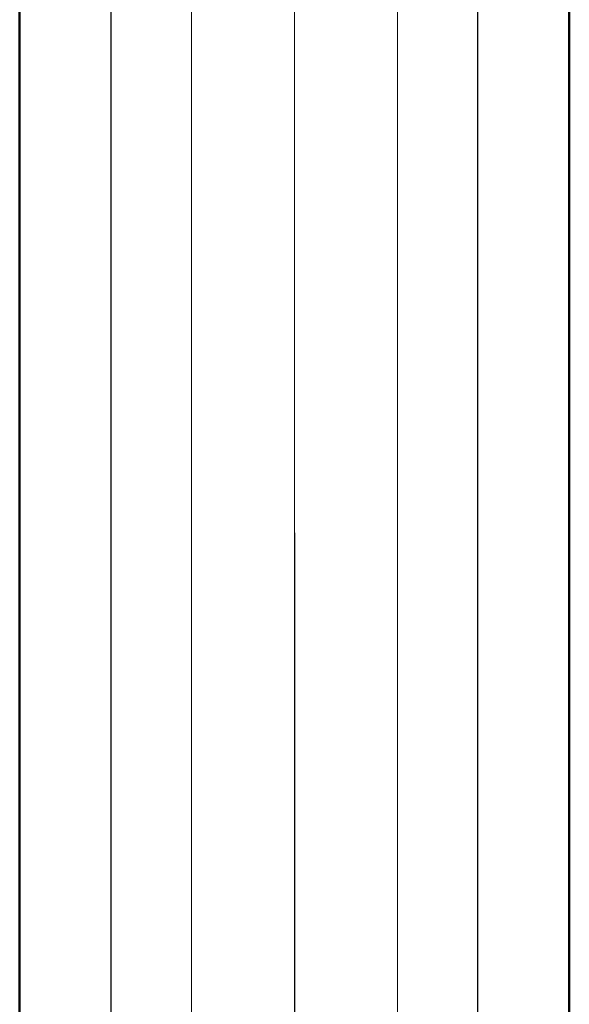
# Model space of a CAD drawing. Extents: x 1911006 to 2186114, y 709265 to 747216.
# Tile 25 of 256: x 1917465 to 1917477, y 735155 to 735177. Entities that reach past the tile are written whole.
import ezdxf

# ---------------------------------------------------------------- set-up
doc = ezdxf.new("R2010")
doc.units = 0
doc.header["$LTSCALE"] = 500
doc.header["$MEASUREMENT"] = 0
for name, pattern in [('AM_DIN_F_W050', [6.25, 4.75, -1.5]), ('AM_DIN_G_W050', [13.75, 9.75, -1.5, 1, -1.5]), ('gen7a', [6.875, 4.75, -0.875, 0.375, -0.875])]:
    doc.linetypes.add(name, pattern=pattern)
doc.layers.get('0').update_dxf_attribs({"linetype": 'CONTINUOUS'})
for name, color, linetype, lineweight in [('_MB_osie_0.05', 51, 'gen7a', 5), ('_MB_wkrety_0.05', 20, 'CONTINUOUS', 5), ('Bauseitig_AM_0', 9, 'CONTINUOUS', 50), ('Bauseitig_AM_3', 9, 'AM_DIN_F_W050', 25), ('Bauseitig_AM_7', 9, 'AM_DIN_G_W050', 25)]:
    doc.layers.add(name, color=color, linetype=linetype, lineweight=lineweight)

# ---------------------------------------------------------------- blocks, each defined once
blk = doc.blocks.new('Distanzrohr-')
at = {"layer": 'Bauseitig_AM_0'}
for p, q in [((560.606, 1652.594), (560.606, 1715.594)), ((572.606, 1715.594), (572.606, 1652.594))]:
    blk.add_line(p, q, dxfattribs=at)
at = {"layer": 'Bauseitig_AM_3'}
for p, q in [((562.606, 1715.594), (562.606, 1652.594)), ((570.606, 1715.594), (570.606, 1652.594))]:
    blk.add_line(p, q, dxfattribs=at)
at = {"layer": 'Bauseitig_AM_7'}
blk.add_line((566.606, 1678.094), (566.606, 1721.594), dxfattribs=at)
blk = doc.blocks.new('-80371217')
at = {"layer": '_MB_osie_0.05', "ltscale": 0.5}
blk.add_line((0, -66.696), (0, 9.736), dxfattribs=at)
at = {"layer": '_MB_wkrety_0.05', "color": 0, "linetype": 'ByBlock'}
for p, q in [((-2.25, 0), (-2.25, -44.5)), ((2.25, 0), (2.25, -44.5))]:
    blk.add_line(p, q, dxfattribs=at)

msp = doc.modelspace()

# ---------------------------------------------------------------- block references
at = {"color": 7, "rotation": 180}
msp.add_blockref('-80371217', (1917471.454, 735145.227), dxfattribs=at)
at = {"layer": 'Bauseitig_AM_0', "color": 7, "rotation": 180}
msp.add_blockref('Distanzrohr-', (1918038.059, 736843.821), dxfattribs=at)

doc.saveas('drawing.dxf')
